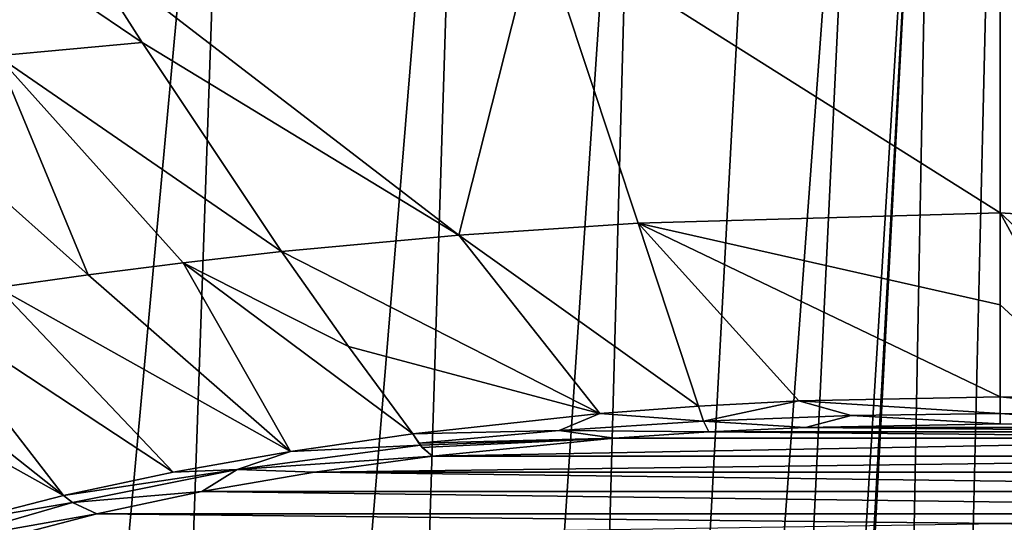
# Model space of a CAD drawing. Header units: millimetres. Extents: x -23 to 23, y 0 to 298.
# Tile 23 of 45: x -10 to 0, y 231 to 236. Entities that reach past the tile are written whole.
import ezdxf

# ---------------------------------------------------------------- set-up
doc = ezdxf.new("R2010")
doc.units = ezdxf.units.MM
doc.header["$LTSCALE"] = 105.850129
for name, color, linetype in [('11', 7, 'CONTINUOUS'), ('12', 7, 'CONTINUOUS'), ('13', 7, 'CONTINUOUS'), ('15', 7, 'CONTINUOUS'), ('16', 7, 'CONTINUOUS'), ('21', 7, 'CONTINUOUS'), ('24', 7, 'CONTINUOUS'), ('30', 7, 'CONTINUOUS'), ('33', 7, 'CONTINUOUS'), ('6', 7, 'CONTINUOUS'), ('60', 7, 'CONTINUOUS'), ('7', 7, 'CONTINUOUS'), ('86', 7, 'CONTINUOUS'), ('9', 7, 'CONTINUOUS'), ('96', 7, 'CONTINUOUS'), ('97', 7, 'CONTINUOUS')]:
    doc.layers.add(name, color=color, linetype=linetype)

msp = doc.modelspace()

# ---------------------------------------------------------------- linework, layer by layer
at = {"layer": '11', "color": 7, "linetype": 'CONTINUOUS'}
for points in [[(-14.0878, 231.6827, 164.8526), (-12.9171, 231.2037, 164.0794), (-9.4648, 227.9465, 165.6551), (-14.0878, 231.6827, 164.8526)], [(-10.8652, 228.3788, 166.4961), (-14.0878, 231.6827, 164.8526), (-9.4648, 227.9465, 165.6551), (-10.8652, 228.3788, 166.4961)], [(-9.4648, 227.9465, 165.6551), (-12.9171, 231.2037, 164.0794), (-9.3226, 228.4756, 164.8067), (-9.4648, 227.9465, 165.6551)]]:
    msp.add_3dface(points, dxfattribs=at)
at = {"layer": '12', "color": 7, "linetype": 'CONTINUOUS'}
for points in [[(-9.1015, 236.6867, 195.6449), (-11.4728, 237.7307, 196.4277), (-8.4756, 235.7006, 194.7059), (-9.1015, 236.6867, 195.6449)], [(-8.4756, 235.7006, 194.7059), (-11.4728, 237.7307, 196.4277), (-9.9059, 235.5681, 194.3635), (-8.4756, 235.7006, 194.7059)], [(-8.4756, 235.7006, 194.7059), (-9.9059, 235.5681, 194.3635), (-7.0977, 233.6319, 192.69), (-8.4756, 235.7006, 194.7059)], [(-9.9059, 235.5681, 194.3635), (-11.2967, 235.4451, 193.825), (-9.0072, 233.4037, 191.9866), (-9.9059, 235.5681, 194.3635)], [(-7.0977, 233.6319, 192.69), (-9.9059, 235.5681, 194.3635), (-8.0681, 233.5226, 192.3846), (-7.0977, 233.6319, 192.69)], [(-8.0681, 233.5226, 192.3846), (-9.9059, 235.5681, 194.3635), (-9.0072, 233.4037, 191.9866), (-8.0681, 233.5226, 192.3846)], [(-9.0072, 233.4037, 191.9866), (-11.2967, 235.4451, 193.825), (-9.902, 233.2773, 191.5008), (-9.0072, 233.4037, 191.9866)]]:
    msp.add_3dface(points, dxfattribs=at)
at = {"layer": '13', "color": 7, "linetype": 'CONTINUOUS'}
for points in [[(0, 236.9816, 196.1591), (-4.5625, 236.8958, 196.0165), (0, 234.0159, 193.62), (0, 236.9816, 196.1591)], [(-4.5625, 236.8958, 196.0165), (-9.1015, 236.6867, 195.6449), (-5.3468, 233.795, 193.0902), (-4.5625, 236.8958, 196.0165)], [(-3.5742, 233.9143, 193.3792), (-4.5625, 236.8958, 196.0165), (-5.3468, 233.795, 193.0902), (-3.5742, 233.9143, 193.3792)], [(0, 234.0159, 193.62), (-4.5625, 236.8958, 196.0165), (-3.5742, 233.9143, 193.3792), (0, 234.0159, 193.62)], [(-9.1015, 236.6867, 195.6449), (-8.4756, 235.7006, 194.7059), (-5.3468, 233.795, 193.0902), (-9.1015, 236.6867, 195.6449)], [(-8.4756, 235.7006, 194.7059), (-7.0977, 233.6319, 192.69), (-5.3468, 233.795, 193.0902), (-8.4756, 235.7006, 194.7059)]]:
    msp.add_3dface(points, dxfattribs=at)
at = {"layer": '15', "color": 7, "linetype": 'CONTINUOUS'}
for points in [[(-7.0977, 233.6319, 192.69), (-8.0681, 233.5226, 192.3846), (-6.435, 232.6952, 191.7469), (-7.0977, 233.6319, 192.69)], [(-8.0681, 233.5226, 192.3846), (-9.0072, 233.4037, 191.9866), (-7.0094, 231.6567, 190.2399), (-8.0681, 233.5226, 192.3846)], [(-6.435, 232.6952, 191.7469), (-8.0681, 233.5226, 192.3846), (-5.7991, 231.8319, 190.8491), (-6.435, 232.6952, 191.7469)], [(-5.7991, 231.8319, 190.8491), (-8.0681, 233.5226, 192.3846), (-7.0094, 231.6567, 190.2399), (-5.7991, 231.8319, 190.8491)], [(-9.0072, 233.4037, 191.9866), (-9.902, 233.2773, 191.5008), (-7.0094, 231.6567, 190.2399), (-9.0072, 233.4037, 191.9866)], [(-9.902, 233.2773, 191.5008), (-10.7398, 233.1454, 190.9339), (-8.1691, 231.4518, 189.4992), (-9.902, 233.2773, 191.5008)], [(-7.0094, 231.6567, 190.2399), (-9.902, 233.2773, 191.5008), (-8.1691, 231.4518, 189.4992), (-7.0094, 231.6567, 190.2399)], [(-10.7398, 233.1454, 190.9339), (-11.511, 233.0099, 190.2938), (-9.252, 231.2213, 188.6392), (-10.7398, 233.1454, 190.9339)], [(-8.1691, 231.4518, 189.4992), (-10.7398, 233.1454, 190.9339), (-9.252, 231.2213, 188.6392), (-8.1691, 231.4518, 189.4992)], [(-11.511, 233.0099, 190.2938), (-12.2083, 232.8727, 189.5889), (-9.252, 231.2213, 188.6392), (-11.511, 233.0099, 190.2938)], [(-9.252, 231.2213, 188.6392), (-12.2083, 232.8727, 189.5889), (-10.238, 230.9691, 187.6746), (-9.252, 231.2213, 188.6392)]]:
    msp.add_3dface(points, dxfattribs=at)
at = {"layer": '16', "color": 7, "linetype": 'CONTINUOUS'}
for points in [[(0, 234.0159, 193.62), (-3.5742, 233.9143, 193.3792), (0, 233.1066, 192.8416), (0, 234.0159, 193.62)], [(-3.5742, 233.9143, 193.3792), (-5.3468, 233.795, 193.0902), (-2.9797, 232.1035, 191.7542), (-3.5742, 233.9143, 193.3792)], [(0, 233.1066, 192.8416), (-3.5742, 233.9143, 193.3792), (0, 232.1973, 192.0631), (0, 233.1066, 192.8416)], [(0, 232.1973, 192.0631), (-3.5742, 233.9143, 193.3792), (-1.9864, 232.1559, 191.9267), (0, 232.1973, 192.0631)], [(-1.9864, 232.1559, 191.9267), (-3.5742, 233.9143, 193.3792), (-2.9797, 232.1035, 191.7542), (-1.9864, 232.1559, 191.9267)], [(-5.3468, 233.795, 193.0902), (-7.0977, 233.6319, 192.69), (-3.9545, 232.0309, 191.5142), (-5.3468, 233.795, 193.0902)], [(-2.9797, 232.1035, 191.7542), (-5.3468, 233.795, 193.0902), (-3.9545, 232.0309, 191.5142), (-2.9797, 232.1035, 191.7542)], [(-7.0977, 233.6319, 192.69), (-6.435, 232.6952, 191.7469), (-3.9545, 232.0309, 191.5142), (-7.0977, 233.6319, 192.69)], [(-6.435, 232.6952, 191.7469), (-5.7991, 231.8319, 190.8491), (-3.9545, 232.0309, 191.5142), (-6.435, 232.6952, 191.7469)]]:
    msp.add_3dface(points, dxfattribs=at)
at = {"layer": '21', "color": 7, "linetype": 'CONTINUOUS'}
for points in [[(0, 236.9816, 196.1591), (0, 234.0159, 193.62), (3.6424, 233.7798, 193.3897), (0, 236.9816, 196.1591)], [(4.6471, 236.7626, 196.0397), (0, 236.9816, 196.1591), (3.6424, 233.7798, 193.3897), (4.6471, 236.7626, 196.0397)]]:
    msp.add_3dface(points, dxfattribs=at)
at = {"layer": '24', "color": 7, "linetype": 'CONTINUOUS'}
for points in [[(0, 234.0159, 193.62), (0, 233.1066, 192.8416), (1.0024, 232.1829, 192.0324), (0, 234.0159, 193.62)], [(3.6424, 233.7798, 193.3897), (0, 234.0159, 193.62), (2.0036, 232.1474, 191.932), (3.6424, 233.7798, 193.3897)], [(2.0036, 232.1474, 191.932), (0, 234.0159, 193.62), (1.0024, 232.1829, 192.0324), (2.0036, 232.1474, 191.932)], [(0, 233.1066, 192.8416), (0, 232.1973, 192.0631), (1.0024, 232.1829, 192.0324), (0, 233.1066, 192.8416)]]:
    msp.add_3dface(points, dxfattribs=at)
at = {"layer": '30', "color": 7, "linetype": 'CONTINUOUS'}
msp.add_3dface([(-8.7876, 230.2871, 159.0003), (-11.0843, 231.4971, 159), (-10.0353, 230.917, 60), (-8.7876, 230.2871, 159.0003)], dxfattribs=at)
at = {"layer": '33', "color": 7, "linetype": 'CONTINUOUS'}
for points in [[(-2.8752, 231.8494, 191.3366), (2.8887, 231.8497, 191.3375), (-1.9214, 231.8947, 191.5054), (-2.8752, 231.8494, 191.3366)], [(1.9325, 231.8949, 191.5064), (0.0025, 231.9308, 191.6403), (-1.9214, 231.8947, 191.5054), (1.9325, 231.8949, 191.5064)], [(2.8887, 231.8497, 191.3375), (1.9325, 231.8949, 191.5064), (-1.9214, 231.8947, 191.5054), (2.8887, 231.8497, 191.3375)], [(5.6213, 231.6102, 190.4439), (3.8276, 231.7866, 191.1022), (-5.6053, 231.6105, 190.4449), (5.6213, 231.6102, 190.4439)], [(-5.6053, 231.6105, 190.4449), (3.8276, 231.7866, 191.1022), (-3.8127, 231.7865, 191.1017), (-5.6053, 231.6105, 190.4449)], [(-3.8127, 231.7865, 191.1017), (3.8276, 231.7866, 191.1022), (-2.8752, 231.8494, 191.3366), (-3.8127, 231.7865, 191.1017)], [(3.8276, 231.7866, 191.1022), (2.8887, 231.8497, 191.3375), (-2.8752, 231.8494, 191.3366), (3.8276, 231.7866, 191.1022)], [(-6.7718, 231.4511, 189.8499), (5.6213, 231.6102, 190.4439), (-5.6053, 231.6105, 190.4449), (-6.7718, 231.4511, 189.8499)], [(6.7821, 231.4512, 189.8504), (5.6213, 231.6102, 190.4439), (-6.7718, 231.4511, 189.8499), (6.7821, 231.4512, 189.8504)], [(-7.8847, 231.2596, 189.1355), (7.8918, 231.26, 189.1367), (-6.7718, 231.4511, 189.8499), (-7.8847, 231.2596, 189.1355)], [(7.8918, 231.26, 189.1367), (6.7821, 231.4512, 189.8504), (-6.7718, 231.4511, 189.8499), (7.8918, 231.26, 189.1367)], [(-8.9227, 231.0387, 188.3109), (8.9281, 231.0391, 188.3123), (-7.8847, 231.2596, 189.1355), (-8.9227, 231.0387, 188.3109)], [(8.9281, 231.0391, 188.3123), (7.8918, 231.26, 189.1367), (-7.8847, 231.2596, 189.1355), (8.9281, 231.0391, 188.3123)], [(-8.9227, 231.0387, 188.3109), (-9.8677, 230.7918, 187.3893), (0, 230.9433, 187.9547), (-8.9227, 231.0387, 188.3109)], [(8.9281, 231.0391, 188.3123), (-8.9227, 231.0387, 188.3109), (0, 230.9433, 187.9547), (8.9281, 231.0391, 188.3123)], [(2.0967, 230.8821, 187.7265), (8.9281, 231.0391, 188.3123), (0, 230.9433, 187.9547), (2.0967, 230.8821, 187.7265)]]:
    msp.add_3dface(points, dxfattribs=at)
at = {"layer": '6', "color": 7, "linetype": 'CONTINUOUS'}
for points in [[(-7.0599, 121.0052, -22.139), (-5.9056, 145.3138, -21.9454), (-0.6414, 242.0096, -21.2021), (-7.0599, 121.0052, -22.139)], [(-2.9047, 121.0052, -22.316), (-7.0599, 121.0052, -22.139), (-0.6414, 242.0096, -21.2021), (-2.9047, 121.0052, -22.316)], [(-5.9056, 145.3138, -21.9454), (-3.6047, 193.7678, -21.5596), (-0.6414, 242.0096, -21.2021), (-5.9056, 145.3138, -21.9454)], [(-3.6047, 193.7678, -21.5596), (-1.3139, 242.0104, -21.1755), (-0.6414, 242.0096, -21.2021), (-3.6047, 193.7678, -21.5596)], [(0.0009, 242.0094, -21.2094), (-2.9047, 121.0052, -22.316), (-0.6414, 242.0096, -21.2021), (0.0009, 242.0094, -21.2094)], [(2.9047, 121.0052, -22.316), (-2.9047, 121.0052, -22.316), (0.0009, 242.0094, -21.2094), (2.9047, 121.0052, -22.316)], [(1.3139, 242.0104, -21.1755), (2.9047, 121.0052, -22.316), (0.0009, 242.0094, -21.2094), (1.3139, 242.0104, -21.1755)]]:
    msp.add_3dface(points, dxfattribs=at)
at = {"layer": '60', "color": 7, "linetype": 'CONTINUOUS'}
for points in [[(-12.6077, 232.427, 159.2399), (-8.7876, 230.2871, 159.0003), (-12.5726, 232.2594, 160.9086), (-12.6077, 232.427, 159.2399)], [(-8.7838, 230.049, 161.0506), (-12.6909, 231.8601, 162.5335), (-12.5726, 232.2594, 160.9086), (-8.7838, 230.049, 161.0506)], [(-8.7876, 230.2871, 159.0003), (-8.7838, 230.049, 161.0506), (-12.5726, 232.2594, 160.9086), (-8.7876, 230.2871, 159.0003)], [(-8.9646, 229.4363, 163.0143), (-12.9591, 231.2395, 164.0698), (-12.6909, 231.8601, 162.5335), (-8.9646, 229.4363, 163.0143)], [(-8.7838, 230.049, 161.0506), (-8.9646, 229.4363, 163.0143), (-12.6909, 231.8601, 162.5335), (-8.7838, 230.049, 161.0506)], [(-12.9171, 231.2037, 164.0794), (-12.9591, 231.2395, 164.0698), (-9.3226, 228.4756, 164.8067), (-12.9171, 231.2037, 164.0794)], [(-9.3226, 228.4756, 164.8067), (-12.9591, 231.2395, 164.0698), (-8.9646, 229.4363, 163.0143), (-9.3226, 228.4756, 164.8067)]]:
    msp.add_3dface(points, dxfattribs=at)
at = {"layer": '7', "color": 7, "linetype": 'CONTINUOUS'}
for points in [[(-7.5786, 242.0214, -19.8763), (-12.0109, 193.7678, -19.079), (-10.5756, 242.0255, -18.4785), (-7.5786, 242.0214, -19.8763)], [(-9.2532, 193.7678, -20.3572), (-12.0109, 193.7678, -19.079), (-7.5786, 242.0214, -19.8763), (-9.2532, 193.7678, -20.3572)], [(-5.2879, 242.0176, -20.5865), (-9.2532, 193.7678, -20.3572), (-7.5786, 242.0214, -19.8763), (-5.2879, 242.0176, -20.5865)], [(-6.7901, 193.7678, -21.0914), (-9.2532, 193.7678, -20.3572), (-5.2879, 242.0176, -20.5865), (-6.7901, 193.7678, -21.0914)], [(-3.5559, 242.0145, -20.9393), (-6.7901, 193.7678, -21.0914), (-5.2879, 242.0176, -20.5865), (-3.5559, 242.0145, -20.9393)], [(-4.8589, 193.7678, -21.4371), (-6.7901, 193.7678, -21.0914), (-3.5559, 242.0145, -20.9393), (-4.8589, 193.7678, -21.4371)], [(-2.2648, 242.0121, -21.104), (-4.8589, 193.7678, -21.4371), (-3.5559, 242.0145, -20.9393), (-2.2648, 242.0121, -21.104)], [(-1.3139, 242.0104, -21.1755), (-4.8589, 193.7678, -21.4371), (-2.2648, 242.0121, -21.104), (-1.3139, 242.0104, -21.1755)], [(-1.3139, 242.0104, -21.1755), (-3.6047, 193.7678, -21.5596), (-4.8589, 193.7678, -21.4371), (-1.3139, 242.0104, -21.1755)]]:
    msp.add_3dface(points, dxfattribs=at)
at = {"layer": '86', "color": 7, "linetype": 'CONTINUOUS'}
for points in [[(1.9622, 231.9921, 191.7374), (0, 232.1973, 192.0631), (-0.0002, 232.032, 191.8718), (1.9622, 231.9921, 191.7374)], [(1.0024, 232.1829, 192.0324), (0, 232.1973, 192.0631), (1.9622, 231.9921, 191.7374), (1.0024, 232.1829, 192.0324)], [(0.0025, 231.9308, 191.6403), (1.9325, 231.8949, 191.5064), (-0.0002, 232.032, 191.8718), (0.0025, 231.9308, 191.6403)], [(1.9325, 231.8949, 191.5064), (1.9622, 231.9921, 191.7374), (-0.0002, 232.032, 191.8718), (1.9325, 231.8949, 191.5064)]]:
    msp.add_3dface(points, dxfattribs=at)
at = {"layer": '9', "color": 7, "linetype": 'CONTINUOUS'}
msp.add_3dface([(-8.7876, 230.2871, 159.0003), (-12.6077, 232.427, 159.2399), (-11.0843, 231.4971, 159), (-8.7876, 230.2871, 159.0003)], dxfattribs=at)
at = {"layer": '96', "color": 7, "linetype": 'CONTINUOUS'}
for points in [[(-5.7991, 231.8319, 190.8491), (-7.0094, 231.6567, 190.2399), (-5.7256, 231.7177, 190.6953), (-5.7991, 231.8319, 190.8491)], [(-5.7417, 231.7389, 190.7288), (-5.7991, 231.8319, 190.8491), (-5.7256, 231.7177, 190.6953), (-5.7417, 231.7389, 190.7288)], [(-5.7256, 231.7177, 190.6953), (-7.0094, 231.6567, 190.2399), (-7.5358, 231.4767, 189.7689), (-5.7256, 231.7177, 190.6953)], [(-5.6053, 231.6105, 190.4449), (-5.7256, 231.7177, 190.6953), (-7.5358, 231.4767, 189.7689), (-5.6053, 231.6105, 190.4449)], [(-5.7256, 231.7177, 190.6953), (-5.6053, 231.6105, 190.4449), (-5.7077, 231.6962, 190.658), (-5.7256, 231.7177, 190.6953)], [(-7.0094, 231.6567, 190.2399), (-8.1691, 231.4518, 189.4992), (-7.5358, 231.4767, 189.7689), (-7.0094, 231.6567, 190.2399)], [(-6.7718, 231.4511, 189.8499), (-5.6053, 231.6105, 190.4449), (-7.5358, 231.4767, 189.7689), (-6.7718, 231.4511, 189.8499)], [(-8.1691, 231.4518, 189.4992), (-9.252, 231.2213, 188.6392), (-7.5358, 231.4767, 189.7689), (-8.1691, 231.4518, 189.4992)], [(-7.5358, 231.4767, 189.7689), (-9.252, 231.2213, 188.6392), (-9.1613, 231.1519, 188.5522), (-7.5358, 231.4767, 189.7689)], [(-7.8847, 231.2596, 189.1355), (-7.5358, 231.4767, 189.7689), (-9.1613, 231.1519, 188.5522), (-7.8847, 231.2596, 189.1355)], [(-7.8847, 231.2596, 189.1355), (-6.7718, 231.4511, 189.8499), (-7.5358, 231.4767, 189.7689), (-7.8847, 231.2596, 189.1355)], [(-9.252, 231.2213, 188.6392), (-10.238, 230.9691, 187.6746), (-9.1613, 231.1519, 188.5522), (-9.252, 231.2213, 188.6392)], [(-8.9227, 231.0387, 188.3109), (-7.8847, 231.2596, 189.1355), (-9.1613, 231.1519, 188.5522), (-8.9227, 231.0387, 188.3109)], [(-9.1613, 231.1519, 188.5522), (-10.238, 230.9691, 187.6746), (-10.5387, 230.753, 187.0851), (-9.1613, 231.1519, 188.5522)], [(-8.9227, 231.0387, 188.3109), (-9.1613, 231.1519, 188.5522), (-10.5387, 230.753, 187.0851), (-8.9227, 231.0387, 188.3109)], [(-9.8677, 230.7918, 187.3893), (-8.9227, 231.0387, 188.3109), (-10.5387, 230.753, 187.0851), (-9.8677, 230.7918, 187.3893)]]:
    msp.add_3dface(points, dxfattribs=at)
at = {"layer": '97', "color": 7, "linetype": 'CONTINUOUS'}
for points in [[(-1.9864, 232.1559, 191.9267), (-2.9797, 232.1035, 191.7542), (-2.928, 231.957, 191.5808), (-1.9864, 232.1559, 191.9267)], [(-1.4714, 232.0131, 191.7986), (-1.9864, 232.1559, 191.9267), (-2.928, 231.957, 191.5808), (-1.4714, 232.0131, 191.7986)], [(0, 232.1973, 192.0631), (-1.9864, 232.1559, 191.9267), (-0.0002, 232.032, 191.8718), (0, 232.1973, 192.0631)], [(-0.0002, 232.032, 191.8718), (-1.9864, 232.1559, 191.9267), (-1.4714, 232.0131, 191.7986), (-0.0002, 232.032, 191.8718)], [(-2.9797, 232.1035, 191.7542), (-3.9545, 232.0309, 191.5142), (-2.928, 231.957, 191.5808), (-2.9797, 232.1035, 191.7542)], [(-3.9545, 232.0309, 191.5142), (-5.7991, 231.8319, 190.8491), (-4.3559, 231.8651, 191.2227), (-3.9545, 232.0309, 191.5142)], [(-2.928, 231.957, 191.5808), (-3.9545, 232.0309, 191.5142), (-4.3559, 231.8651, 191.2227), (-2.928, 231.957, 191.5808)], [(-2.8752, 231.8494, 191.3366), (-2.928, 231.957, 191.5808), (-4.3559, 231.8651, 191.2227), (-2.8752, 231.8494, 191.3366)], [(-1.9214, 231.8947, 191.5054), (-1.4714, 232.0131, 191.7986), (-2.928, 231.957, 191.5808), (-1.9214, 231.8947, 191.5054)], [(-2.8752, 231.8494, 191.3366), (-1.9214, 231.8947, 191.5054), (-2.928, 231.957, 191.5808), (-2.8752, 231.8494, 191.3366)], [(-1.9214, 231.8947, 191.5054), (0.0025, 231.9308, 191.6403), (-1.4714, 232.0131, 191.7986), (-1.9214, 231.8947, 191.5054)], [(0.0025, 231.9308, 191.6403), (-0.0002, 232.032, 191.8718), (-1.4714, 232.0131, 191.7986), (0.0025, 231.9308, 191.6403)], [(-5.7991, 231.8319, 190.8491), (-5.7417, 231.7389, 190.7288), (-4.3559, 231.8651, 191.2227), (-5.7991, 231.8319, 190.8491)], [(-5.7417, 231.7389, 190.7288), (-3.8127, 231.7865, 191.1017), (-4.3559, 231.8651, 191.2227), (-5.7417, 231.7389, 190.7288)], [(-3.8127, 231.7865, 191.1017), (-2.8752, 231.8494, 191.3366), (-4.3559, 231.8651, 191.2227), (-3.8127, 231.7865, 191.1017)], [(-3.8127, 231.7865, 191.1017), (-5.7417, 231.7389, 190.7288), (-5.7256, 231.7177, 190.6953), (-3.8127, 231.7865, 191.1017)], [(-3.8127, 231.7865, 191.1017), (-5.7256, 231.7177, 190.6953), (-5.7077, 231.6962, 190.658), (-3.8127, 231.7865, 191.1017)], [(-5.6053, 231.6105, 190.4449), (-3.8127, 231.7865, 191.1017), (-5.7077, 231.6962, 190.658), (-5.6053, 231.6105, 190.4449)]]:
    msp.add_3dface(points, dxfattribs=at)

doc.saveas('drawing.dxf')
